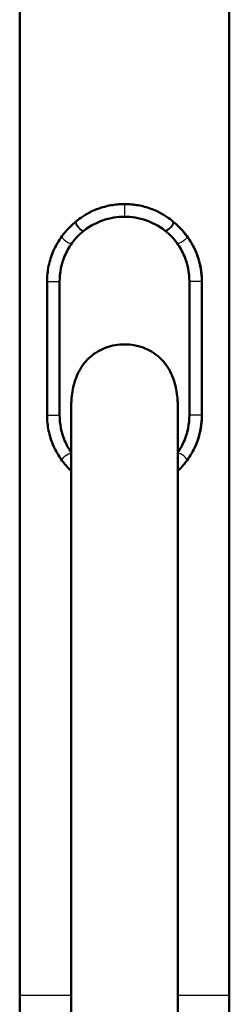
# Model space of a CAD drawing. Header units: millimetres. Extents: x 293 to 805, y 177 to 706.
# Tile 9 of 11: x 357 to 369, y 595 to 651. Entities that reach past the tile are written whole.
import ezdxf

# ---------------------------------------------------------------- set-up
doc = ezdxf.new("R2010")
doc.units = ezdxf.units.MM
doc.header["$LTSCALE"] = 0.75
doc.layers.add('Visible', color=7, linetype='Continuous', lineweight=50)
doc.layers.add('Visible Narrow', color=7, linetype='Continuous', lineweight=25)

msp = doc.modelspace()

# ---------------------------------------------------------------- linework, layer by layer
at = {"layer": 'Visible', "extrusion": (-1e-16, -1, 2.966e-13)}
for p, q in [((356.85, 595.911, -27.635), (356.85, 668.911, -27.635)), ((368.65, 595.911, -27.635), (368.65, 668.911, -27.635)), ((358.39, 628.611, -23.66), (358.39, 636.161, -23.66)), ((359.098, 628.611, -23.001), (359.098, 636.161, -23.001)), ((366.402, 636.161, -23.001), (366.402, 628.611, -23.001)), ((367.11, 636.161, -23.66), (367.11, 628.611, -23.66)), ((356.85, 595.911, -27.635), (356.85, 594.911, -27.635)), ((368.65, 595.911, -27.635), (368.65, 594.911, -27.635))]:
    msp.add_line(p, q, dxfattribs=at)
at = {"layer": 'Visible'}
for points, knots in [([(362.75, 640.519, -21.735), (362.491, 640.519, -21.735), (362.232, 640.495, -21.753), (361.736, 640.405, -21.818), (361.498, 640.34, -21.865), (361.15, 640.213, -21.955), (361.032, 640.164, -21.99), (360.531, 639.928, -22.154), (360.233, 639.717, -22.294), (360.023, 639.543, -22.404)], [-0.213665, -0.213665, -0.213665, -0.213665, -0.163082, -0.163082, -0.1143794, -0.1143794, -0.0881759, -0.0881759, 0, 0, 0, 0]), ([(365.477, 639.543, -22.404), (365.267, 639.717, -22.294), (364.968, 639.928, -22.153), (364.465, 640.165, -21.989), (364.347, 640.214, -21.954), (363.999, 640.341, -21.864), (363.762, 640.406, -21.818), (363.267, 640.495, -21.753), (363.008, 640.519, -21.735), (362.75, 640.519, -21.735)], [0, 0, 0, 0, 0.0883072, 0.0883072, 0.1145694, 0.1145694, 0.163148, 0.163148, 0.2135976, 0.2135976, 0.2135976, 0.2135976]), ([(360.023, 639.543, -22.404), (359.917, 639.456, -22.459), (359.765, 639.325, -22.542), (359.468, 639.013, -22.73), (359.342, 638.863, -22.817), (359.23, 638.711, -22.901)], [0, 0, 0, 0, 0.04425318, 0.04425318, 0.07909044, 0.07909044, 0.07909044, 0.07909044]), ([(362.75, 639.804, -21.735), (362.552, 639.804, -21.735), (362.354, 639.788, -21.745), (361.934, 639.72, -21.788), (361.716, 639.663, -21.823), (361.248, 639.497, -21.924), (360.864, 639.332, -22.026), (360.442, 639, -22.206)], [0, 0, 0, 0, 0.0592826, 0.0592826, 0.126462, 0.126462, 0.2117919, 0.2117919, 0.2117919, 0.2117919]), ([(365.058, 639, -22.206), (364.636, 639.332, -22.026), (364.252, 639.498, -21.924), (363.783, 639.664, -21.823), (363.565, 639.72, -21.788), (363.145, 639.788, -21.745), (362.947, 639.804, -21.735), (362.75, 639.804, -21.735)], [0, 0, 0, 0, 0.1697511, 0.1697511, 0.3032501, 0.3032501, 0.421067, 0.421067, 0.421067, 0.421067]), ([(366.27, 638.711, -22.901), (366.158, 638.863, -22.817), (366.032, 639.013, -22.73), (365.735, 639.325, -22.542), (365.583, 639.456, -22.459), (365.477, 639.543, -22.404)], [-0.07909044, -0.07909044, -0.07909044, -0.07909044, -0.04425321, -0.04425321, 0, 0, 0, 0]), ([(360.442, 639, -22.206), (360.427, 638.989, -22.212), (360.418, 638.982, -22.216), (360.394, 638.962, -22.226), (360.381, 638.951, -22.232), (360.338, 638.915, -22.251), (360.308, 638.889, -22.264), (360.222, 638.811, -22.304), (360.165, 638.755, -22.332), (360.105, 638.693, -22.362), (360.097, 638.685, -22.365), (359.982, 638.564, -22.423), (359.877, 638.435, -22.481), (359.786, 638.308, -22.534)], [0, 0, 0, 0, 0.0060177, 0.0060177, 0.0131324, 0.0131324, 0.0298676, 0.0298676, 0.0623844, 0.0623844, 0.0670856, 0.0670856, 0.1344167, 0.1344167, 0.1344167, 0.1344167]), ([(365.714, 638.308, -22.534), (365.623, 638.435, -22.481), (365.517, 638.564, -22.423), (365.403, 638.685, -22.365), (365.395, 638.693, -22.362), (365.335, 638.755, -22.332), (365.278, 638.811, -22.304), (365.192, 638.889, -22.264), (365.162, 638.915, -22.251), (365.119, 638.951, -22.232), (365.106, 638.962, -22.226), (365.081, 638.982, -22.216), (365.073, 638.989, -22.212), (365.058, 639, -22.206)], [0, 0, 0, 0, 0.04958416, 0.04958416, 0.05304592, 0.05304592, 0.07698908, 0.07698908, 0.08931174, 0.08931174, 0.09455048, 0.09455048, 0.09898154, 0.09898154, 0.09898154, 0.09898154]), ([(359.23, 638.711, -22.901), (359.038, 638.449, -23.044), (358.871, 638.162, -23.186), (358.626, 637.592, -23.413), (358.538, 637.314, -23.503), (358.42, 636.745, -23.627), (358.39, 636.453, -23.66), (358.39, 636.161, -23.66)], [2.4876537, 2.4876537, 2.4876537, 2.4876537, 2.5895567, 2.5895567, 2.6769151, 2.6769151, 2.7642735, 2.7642735, 2.7642735, 2.7642735]), ([(359.786, 638.308, -22.534), (359.627, 638.085, -22.627), (359.489, 637.839, -22.717), (359.195, 637.131, -22.922), (359.098, 636.637, -23.001), (359.098, 636.161, -23.001)], [0.9156237, 0.9156237, 0.9156237, 0.9156237, 0.9987556, 0.9987556, 1.1413885, 1.1413885, 1.1413885, 1.1413885]), ([(366.402, 636.161, -23.001), (366.402, 636.637, -23.001), (366.305, 637.131, -22.922), (366.011, 637.839, -22.717), (365.873, 638.085, -22.627), (365.714, 638.308, -22.534)], [0, 0, 0, 0, 0.1426329, 0.1426329, 0.2257648, 0.2257648, 0.2257648, 0.2257648]), ([(367.11, 636.161, -23.66), (367.11, 636.453, -23.66), (367.08, 636.745, -23.627), (366.962, 637.314, -23.503), (366.874, 637.592, -23.413), (366.629, 638.162, -23.186), (366.461, 638.449, -23.044), (366.27, 638.711, -22.901)], [1.3821368, 1.3821368, 1.3821368, 1.3821368, 1.4694952, 1.4694952, 1.5568536, 1.5568536, 1.6587566, 1.6587566, 1.6587566, 1.6587566]), ([(365.75, 629.11, -22.555), (365.75, 629.148, -22.555), (365.75, 629.186, -22.555), (365.748, 629.262, -22.554), (365.747, 629.3, -22.553), (365.742, 629.418, -22.55), (365.737, 629.497, -22.547), (365.716, 629.741, -22.535), (365.693, 629.905, -22.522), (365.593, 630.422, -22.465), (365.483, 630.761, -22.403), (365.156, 631.39, -22.245), (364.945, 631.668, -22.152), (364.425, 632.129, -21.972), (364.128, 632.305, -21.889), (363.468, 632.546, -21.77), (363.114, 632.608, -21.736), (362.398, 632.609, -21.735), (362.043, 632.549, -21.768), (361.382, 632.31, -21.886), (361.084, 632.135, -21.969), (360.563, 631.677, -22.149), (360.35, 631.4, -22.242), (360.021, 630.771, -22.402), (359.908, 630.429, -22.464), (359.807, 629.91, -22.522), (359.784, 629.744, -22.535), (359.763, 629.499, -22.547), (359.758, 629.419, -22.55), (359.753, 629.301, -22.553), (359.752, 629.263, -22.554), (359.75, 629.186, -22.555), (359.75, 629.148, -22.555), (359.75, 629.11, -22.555)], [-1.061068, -1.061068, -1.061068, -1.061068, -1.049749, -1.049749, -1.03821, -1.03821, -1.014491, -1.014491, -0.964606, -0.964606, -0.855743, -0.855743, -0.746383, -0.746383, -0.639355, -0.639355, -0.531146, -0.531146, -0.422912, -0.422912, -0.315885, -0.315885, -0.206584, -0.206584, -0.097027, -0.097027, -0.046842, -0.046842, -0.022987, -0.022987, -0.011383, -0.011383, -0.000001, -0.000001, -0.000001, -0.000001]), ([(358.39, 628.611, -23.66), (358.39, 628.32, -23.66), (358.42, 628.028, -23.627), (358.538, 627.458, -23.503), (358.626, 627.181, -23.413), (358.871, 626.611, -23.186), (359.038, 626.323, -23.044), (359.23, 626.062, -22.901)], [0, 0, 0, 0, 0.0873584, 0.0873584, 0.1747169, 0.1747169, 0.2766054, 0.2766054, 0.2766054, 0.2766054]), ([(359.098, 628.611, -23.001), (359.098, 628.136, -23.001), (359.195, 627.642, -22.922), (359.48, 626.954, -22.723), (359.606, 626.725, -22.64), (359.75, 626.516, -22.555)], [1.1413885, 1.1413885, 1.1413885, 1.1413885, 1.2840214, 1.2840214, 1.360858, 1.360858, 1.360858, 1.360858]), ([(365.75, 626.516, -22.555), (365.894, 626.725, -22.64), (366.02, 626.954, -22.723), (366.305, 627.642, -22.922), (366.402, 628.136, -23.001), (366.402, 628.611, -23.001)], [2.0633075, 2.0633075, 2.0633075, 2.0633075, 2.1401442, 2.1401442, 2.282777, 2.282777, 2.282777, 2.282777]), ([(366.27, 626.062, -22.901), (366.461, 626.323, -23.044), (366.629, 626.611, -23.186), (366.874, 627.181, -23.413), (366.962, 627.458, -23.503), (367.08, 628.028, -23.627), (367.11, 628.32, -23.66), (367.11, 628.611, -23.66)], [1.1055314, 1.1055314, 1.1055314, 1.1055314, 1.2074199, 1.2074199, 1.2947783, 1.2947783, 1.3821368, 1.3821368, 1.3821368, 1.3821368]), ([(359.23, 626.062, -22.901), (359.302, 625.965, -22.847), (359.41, 625.824, -22.768), (359.632, 625.586, -22.626), (359.694, 625.525, -22.588), (359.75, 625.471, -22.555)], [0.000001, 0.000001, 0.000001, 0.000001, 0.03983506, 0.03983506, 0.05614279, 0.05614279, 0.05614279, 0.05614279]), ([(365.75, 625.471, -22.555), (365.806, 625.525, -22.588), (365.868, 625.586, -22.626), (366.09, 625.824, -22.768), (366.198, 625.965, -22.847), (366.27, 626.062, -22.901)], [-0.05615103, -0.05615103, -0.05615103, -0.05615103, -0.03985654, -0.03985654, -0.000001, -0.000001, -0.000001, -0.000001])]:
    msp.add_open_spline(points, degree=3, knots=knots, dxfattribs=at)
at = {"layer": 'Visible', "extrusion": (1, 0, 0)}
for points, knots in [([(359.75, 523.779, 64.48), (359.75, 523.814, 65.076), (359.75, 523.871, 65.927), (359.75, 524.339, 71.648), (359.75, 525.616, 78.458), (359.75, 528.396, 84.39), (359.75, 530.57, 87.647), (359.75, 533.101, 90.6), (359.75, 537.138, 93.813), (359.75, 542.356, 96.366), (359.75, 547.996, 97.755), (359.75, 553.622, 97.881), (359.75, 558.998, 96.801), (359.75, 562.707, 95.149), (359.75, 565.842, 93.165), (359.75, 568.828, 90.763), (359.75, 572.614, 86.598), (359.75, 580.532, 75.399), (359.75, 586.609, 61.724), (359.75, 596.568, 43.165), (359.75, 602.919, 33.578), (359.75, 610.943, 17.811), (359.75, 615.825, 4.544), (359.75, 621.451, -10.182), (359.75, 625.474, -18.085), (359.75, 628.195, -21.573), (359.75, 629.05, -22.492), (359.75, 629.11, -22.555)], [0.0786288, 0.0786288, 0.0786288, 0.0786288, 0.0833333, 0.0854084, 0.125, 0.1458333, 0.1528882, 0.1666667, 0.1875, 0.2083333, 0.2291667, 0.25, 0.26875, 0.2875, 0.2921052, 0.30625, 0.325, 0.34375, 0.4240066, 0.4375, 0.53125, 0.5481094, 0.625, 0.671875, 0.71875, 0.7375, 0.7389089, 0.7389089, 0.7389089, 0.7389089]), ([(365.75, 523.779, 64.48), (365.75, 523.829, 65.339), (365.75, 524.491, 74.622), (365.75, 530.331, 95.82), (365.75, 568.347, 104.969), (365.75, 583.866, 66.836), (365.75, 597.463, 41.496), (365.75, 613.483, 18.246), (365.75, 620.99, -13.946), (365.75, 629.11, -22.555)], [0.0786288, 0.0786288, 0.0786288, 0.0786288, 0.0854084, 0.1528882, 0.2921052, 0.4240066, 0.4375, 0.5481094, 0.7389089, 0.7389089, 0.7389089, 0.7389089])]:
    msp.add_open_spline(points, degree=3, knots=knots, dxfattribs=at)
at = {"layer": 'Visible Narrow', "extrusion": (-1e-16, -1, 2.966e-13)}
for p, q in [((362.75, 640.507, -21.075), (362.75, 640.519, -21.735)), ((360.023, 639.543, -22.404), (360.032, 639.532, -21.557)), ((362.75, 639.816, -21.075), (362.75, 639.804, -21.735)), ((365.477, 639.543, -22.404), (365.468, 639.532, -21.557)), ((360.442, 639, -22.206), (360.435, 639.009, -21.561)), ((365.058, 639, -22.206), (365.065, 639.009, -21.561)), ((359.23, 638.711, -22.901), (359.244, 638.701, -21.915)), ((359.786, 638.308, -22.534), (359.777, 638.314, -21.911)), ((365.714, 638.308, -22.534), (365.723, 638.314, -21.911)), ((366.27, 638.711, -22.901), (366.256, 638.701, -21.915)), ((358.412, 636.161, -22.428), (358.39, 636.161, -23.66)), ((358.412, 628.611, -22.428), (358.412, 636.161, -22.428)), ((359.088, 636.161, -22.428), (359.098, 636.161, -23.001)), ((359.088, 636.161, -22.428), (359.088, 628.611, -22.428)), ((366.412, 636.161, -22.428), (366.402, 636.161, -23.001)), ((366.412, 636.161, -22.428), (366.412, 628.611, -22.428)), ((367.088, 636.161, -22.428), (367.11, 636.161, -23.66)), ((367.088, 628.611, -22.428), (367.088, 636.161, -22.428)), ((358.412, 628.611, -22.428), (358.39, 628.611, -23.66)), ((359.088, 628.611, -22.428), (359.098, 628.611, -23.001)), ((366.412, 628.611, -22.428), (366.402, 628.611, -23.001)), ((367.088, 628.611, -22.428), (367.11, 628.611, -23.66)), ((359.23, 626.062, -22.901), (359.244, 626.072, -21.914)), ((366.27, 626.062, -22.901), (366.256, 626.072, -21.914))]:
    msp.add_line(p, q, dxfattribs=at)
at = {"layer": 'Visible Narrow', "extrusion": (1, -5.60426e-09, 7.25219e-10)}
msp.add_arc((640.161, -21.081, 362.75), 0.346, 1, 179, dxfattribs=at)
at = {"layer": 'Visible Narrow', "extrusion": (0.716413, 0.620721, 0.318526)}
msp.add_arc((247.256, -240.503, 647.999), 0.33, 0.7751, 178.0784, dxfattribs=at)
at = {"layer": 'Visible Narrow', "extrusion": (0.721169, 0.616, 0.316954)}
msp.add_arc((252.117, -238.871, 646.763), 0.33, 0.769, 178.0674, dxfattribs=at)
at = {"layer": 'Visible Narrow', "extrusion": (0.721169, -0.616, -0.316954)}
msp.add_arc((723.319, -64.023, -123.555), 0.33, 0.769, 178.0674, dxfattribs=at)
at = {"layer": 'Visible Narrow', "extrusion": (0.716413, -0.620721, -0.318526)}
msp.add_arc((722.334, -65.849, -128.242), 0.33, 0.7751, 178.0784, dxfattribs=at)
at = {"layer": 'Visible Narrow', "extrusion": (0.545354, 0.772008, 0.326486)}
msp.add_arc((74.765, -258.706, 681.835), 0.329, 0.755, 178.6523, dxfattribs=at)
at = {"layer": 'Visible Narrow', "extrusion": (0.545354, -0.772008, -0.326486)}
msp.add_arc((667.328, -122.041, -286.181), 0.329, 0.755, 178.6523, dxfattribs=at)
at = {"layer": 'Visible Narrow', "extrusion": (1e-16, 1, -2.966e-13)}
for centre in [(-358.75, -22.434, 636.161), (-358.75, -22.434, 628.611)]:
    msp.add_arc(centre, 0.338, 1, 179, dxfattribs=at)
at = {"layer": 'Visible Narrow', "extrusion": (-1e-16, -1, 2.966e-13)}
for centre, radius, start, end in [((366.75, -22.434, -636.161), 0.338, 1, 179), ((366.75, -22.434, -628.611), 0.338, 1, 179), ((362.75, -27.635, -595.911), 5.9, 120.5623, 180), ((362.75, -27.635, -595.911), 5.9, 0, 59.4377)]:
    msp.add_arc(centre, radius, start, end, dxfattribs=at)
at = {"layer": 'Visible Narrow', "extrusion": (-0.548123, 0.76953, -0.327697)}
msp.add_arc((-656.155, 78.1, 292.053), 0.329, 1.0169, 162.6769, dxfattribs=at)
at = {"layer": 'Visible Narrow', "extrusion": (-0.548123, -0.76953, 0.327697)}
msp.add_arc((-65.232, 216.029, -689.716), 0.329, 1.0169, 162.6769, dxfattribs=at)
at = {"layer": 'Visible Narrow'}
for points, knots in [([(360.032, 639.532, -21.557), (360.088, 639.578, -21.537), (360.139, 639.618, -21.519), (360.186, 639.653, -21.503), (360.191, 639.657, -21.501), (360.201, 639.665, -21.498), (360.21, 639.672, -21.495), (360.231, 639.687, -21.488), (360.243, 639.696, -21.485), (360.258, 639.707, -21.482), (360.262, 639.71, -21.481), (360.267, 639.713, -21.481), (360.267, 639.713, -21.482), (360.27, 639.716, -21.48), (360.274, 639.718, -21.477), (360.282, 639.723, -21.471), (360.285, 639.726, -21.468), (360.295, 639.733, -21.463), (360.303, 639.739, -21.464), (360.306, 639.741, -21.463), (360.308, 639.742, -21.462), (360.313, 639.746, -21.46), (360.316, 639.747, -21.46), (360.32, 639.751, -21.458), (360.325, 639.754, -21.457), (360.339, 639.763, -21.452), (360.352, 639.772, -21.448), (360.367, 639.783, -21.443), (360.37, 639.784, -21.442), (360.371, 639.785, -21.442), (360.372, 639.786, -21.441), (360.375, 639.788, -21.441), (360.386, 639.795, -21.437), (360.401, 639.805, -21.431), (360.443, 639.833, -21.417), (360.471, 639.85, -21.409), (360.512, 639.876, -21.399), (360.52, 639.881, -21.397), (360.537, 639.891, -21.394), (360.549, 639.898, -21.39), (360.573, 639.912, -21.382), (360.591, 639.923, -21.376), (360.615, 639.937, -21.37), (360.626, 639.944, -21.366), (360.632, 639.947, -21.365), (360.635, 639.949, -21.364), (360.638, 639.95, -21.363), (360.716, 639.994, -21.341), (360.809, 640.044, -21.314), (360.972, 640.121, -21.274), (361.031, 640.148, -21.261), (361.107, 640.18, -21.247), (361.123, 640.186, -21.244), (361.154, 640.199, -21.238), (361.168, 640.205, -21.236), (361.208, 640.22, -21.227), (361.227, 640.228, -21.223), (361.257, 640.239, -21.217), (361.272, 640.244, -21.214), (361.287, 640.25, -21.211), (361.297, 640.254, -21.209), (361.304, 640.256, -21.208), (361.419, 640.297, -21.187), (361.531, 640.332, -21.169), (361.701, 640.377, -21.146), (361.758, 640.391, -21.139), (361.843, 640.41, -21.129), (361.872, 640.416, -21.126), (361.928, 640.428, -21.121), (361.96, 640.434, -21.117), (362.239, 640.484, -21.088), (362.495, 640.507, -21.075), (362.75, 640.507, -21.075)], [0, 0, 0, 0, 0.0625, 0.0625, 0.070313, 0.070313, 0.078125, 0.078125, 0.09375, 0.09375, 0.101563, 0.101563, 0.103516, 0.103516, 0.105469, 0.105469, 0.109375, 0.109375, 0.117188, 0.117188, 0.121094, 0.121094, 0.123047, 0.123047, 0.125, 0.125, 0.140625, 0.140625, 0.144531, 0.144531, 0.148438, 0.15625, 0.15625, 0.1875, 0.1875, 0.21875, 0.21875, 0.226563, 0.226563, 0.234375, 0.234375, 0.242188, 0.246094, 0.248047, 0.249023, 0.249023, 0.25, 0.25, 0.375, 0.375, 0.4375, 0.4375, 0.453125, 0.453125, 0.46875, 0.46875, 0.484375, 0.484375, 0.492188, 0.496094, 0.496094, 0.5, 0.5, 0.625, 0.625, 0.6875, 0.6875, 0.71875, 0.71875, 0.75, 0.75, 1, 1, 1, 1]), ([(365.468, 639.532, -21.557), (365.089, 639.846, -21.419), (364.655, 640.092, -21.293), (363.961, 640.34, -21.165), (363.723, 640.402, -21.131), (363.361, 640.465, -21.098), (363.24, 640.481, -21.089), (363.057, 640.497, -21.081), (362.995, 640.5, -21.079), (362.873, 640.506, -21.076), (362.813, 640.507, -21.075), (362.75, 640.507, -21.075)], [0, 0, 0, 0, 0.5, 0.5, 0.75, 0.75, 0.875, 0.875, 0.9375, 0.9375, 1, 1, 1, 1]), ([(359.24, 638.695, -21.916), (359.306, 638.786, -21.881), (359.369, 638.865, -21.849), (359.429, 638.937, -21.819), (359.486, 639.004, -21.792), (359.54, 639.065, -21.766), (359.591, 639.119, -21.742), (359.595, 639.122, -21.74), (359.597, 639.125, -21.739), (359.601, 639.13, -21.737), (359.751, 639.288, -21.668), (359.895, 639.417, -21.608), (360.005, 639.509, -21.567)], [0, 0, 0, 0, 0.25, 0.25, 0.25, 0.484375, 0.484375, 0.484375, 0.5, 0.5, 0.5, 1, 1, 1, 1]), ([(362.75, 639.816, -21.075), (362.696, 639.816, -21.075), (362.651, 639.815, -21.076), (362.598, 639.812, -21.077), (362.548, 639.81, -21.079), (362.497, 639.807, -21.081), (362.446, 639.803, -21.083), (362.345, 639.795, -21.089), (362.241, 639.782, -21.097), (362.143, 639.766, -21.108), (362.119, 639.762, -21.111), (362.095, 639.757, -21.113), (362.072, 639.753, -21.116), (361.891, 639.719, -21.138), (361.714, 639.672, -21.169), (361.547, 639.615, -21.205), (361.109, 639.466, -21.3), (360.744, 639.248, -21.432), (360.46, 639.028, -21.55)], [0, 0, 0, 0, 0.060137, 0.060137, 0.060137, 0.115548, 0.115548, 0.115548, 0.223717, 0.223717, 0.223717, 0.25, 0.25, 0.25, 0.456888, 0.456888, 0.456888, 1, 1, 1, 1]), ([(362.75, 639.816, -21.075), (362.808, 639.816, -21.075), (362.852, 639.814, -21.076), (362.953, 639.81, -21.079), (363.004, 639.807, -21.081), (363.156, 639.795, -21.089), (363.257, 639.782, -21.097), (363.559, 639.732, -21.13), (363.758, 639.682, -21.162), (364.343, 639.482, -21.289), (364.711, 639.284, -21.413), (365.04, 639.028, -21.55)], [0, 0, 0, 0, 0.0625, 0.0625, 0.125, 0.125, 0.25, 0.25, 0.5, 0.5, 1, 1, 1, 1]), ([(360.435, 639.009, -21.561), (360.388, 638.972, -21.581), (360.341, 638.933, -21.603), (360.297, 638.894, -21.625), (360.282, 638.881, -21.632), (360.266, 638.867, -21.64), (360.253, 638.855, -21.646), (360.227, 638.831, -21.659), (360.199, 638.804, -21.674), (360.171, 638.776, -21.689), (360.156, 638.763, -21.696), (360.142, 638.748, -21.704), (360.127, 638.733, -21.711), (360.12, 638.726, -21.715), (360.113, 638.718, -21.719), (360.106, 638.711, -21.723), (360.102, 638.707, -21.725), (360.098, 638.703, -21.727), (360.095, 638.699, -21.729), (360.091, 638.695, -21.731), (360.086, 638.691, -21.734), (360.083, 638.688, -21.735), (359.995, 638.594, -21.783), (359.888, 638.469, -21.846), (359.777, 638.315, -21.912)], [0, 0, 0, 0, 0.1875, 0.1875, 0.1875, 0.25, 0.25, 0.25, 0.375, 0.375, 0.375, 0.4375, 0.4375, 0.4375, 0.46875, 0.46875, 0.46875, 0.484375, 0.484375, 0.484375, 0.5, 0.5, 0.5, 1, 1, 1, 1]), ([(358.412, 636.161, -22.428), (358.412, 636.375, -22.428), (358.428, 636.597, -22.415), (358.463, 636.824, -22.389), (358.481, 636.937, -22.376), (358.504, 637.052, -22.36), (358.532, 637.167, -22.341), (358.546, 637.225, -22.331), (358.561, 637.283, -22.321), (358.578, 637.341, -22.31), (358.586, 637.37, -22.304), (358.595, 637.399, -22.298), (358.604, 637.428, -22.292), (358.608, 637.443, -22.289), (358.613, 637.457, -22.286), (358.617, 637.472, -22.283), (358.62, 637.479, -22.282), (358.622, 637.487, -22.28), (358.624, 637.494, -22.278), (358.627, 637.501, -22.277), (358.63, 637.51, -22.275), (358.632, 637.516, -22.274), (358.746, 637.86, -22.198), (358.93, 638.271, -22.078), (359.24, 638.695, -21.916)], [0, 0, 0, 0, 0.25, 0.25, 0.25, 0.375, 0.375, 0.375, 0.4375, 0.4375, 0.4375, 0.46875, 0.46875, 0.46875, 0.484375, 0.484375, 0.484375, 0.4921875, 0.4921875, 0.4921875, 0.5, 0.5, 0.5, 0.9999685, 0.9999685, 0.9999685, 0.9999685]), ([(359.777, 638.315, -21.912), (359.646, 638.131, -21.995), (359.542, 637.95, -22.066), (359.46, 637.781, -22.125), (359.419, 637.696, -22.155), (359.383, 637.614, -22.182), (359.351, 637.535, -22.207), (359.336, 637.496, -22.219), (359.321, 637.457, -22.23), (359.307, 637.419, -22.241), (359.301, 637.4, -22.246), (359.294, 637.382, -22.252), (359.288, 637.363, -22.257), (359.285, 637.354, -22.259), (359.282, 637.345, -22.262), (359.279, 637.336, -22.264), (359.277, 637.331, -22.265), (359.276, 637.327, -22.266), (359.274, 637.322, -22.268), (359.273, 637.318, -22.269), (359.272, 637.315, -22.27), (359.27, 637.309, -22.271), (359.141, 636.912, -22.374), (359.088, 636.522, -22.427), (359.088, 636.161, -22.428)], [0, 0, 0, 0, 0.25, 0.25, 0.25, 0.375, 0.375, 0.375, 0.4375, 0.4375, 0.4375, 0.46875, 0.46875, 0.46875, 0.484375, 0.484375, 0.484375, 0.492187, 0.492187, 0.492187, 0.5, 0.5, 0.5, 1, 1, 1, 1]), ([(359.243, 626.073, -21.912), (359.087, 626.287, -21.996), (358.963, 626.496, -22.067), (358.864, 626.695, -22.127), (358.815, 626.794, -22.157), (358.771, 626.891, -22.184), (358.733, 626.985, -22.209), (358.713, 627.032, -22.221), (358.695, 627.078, -22.232), (358.679, 627.123, -22.243), (358.67, 627.146, -22.249), (358.662, 627.168, -22.254), (358.654, 627.19, -22.259), (358.651, 627.201, -22.262), (358.647, 627.212, -22.264), (358.643, 627.223, -22.267), (358.641, 627.229, -22.268), (358.639, 627.234, -22.269), (358.637, 627.24, -22.27), (358.636, 627.245, -22.272), (358.634, 627.249, -22.272), (358.632, 627.256, -22.274), (358.477, 627.722, -22.376), (358.412, 628.183, -22.428), (358.412, 628.611, -22.428)], [0, 0, 0, 0, 0.25, 0.25, 0.25, 0.375, 0.375, 0.375, 0.4375, 0.4375, 0.4375, 0.46875, 0.46875, 0.46875, 0.484375, 0.484375, 0.484375, 0.492188, 0.492188, 0.492188, 0.5, 0.5, 0.5, 1, 1, 1, 1]), ([(359.088, 628.611, -22.428), (359.088, 628.43, -22.427), (359.101, 628.242, -22.414), (359.131, 628.049, -22.388), (359.146, 627.953, -22.375), (359.164, 627.856, -22.359), (359.187, 627.758, -22.34), (359.199, 627.709, -22.33), (359.212, 627.66, -22.319), (359.225, 627.611, -22.308), (359.232, 627.586, -22.303), (359.24, 627.561, -22.297), (359.247, 627.537, -22.291), (359.251, 627.524, -22.288), (359.255, 627.512, -22.285), (359.258, 627.5, -22.282), (359.26, 627.493, -22.28), (359.262, 627.487, -22.278), (359.264, 627.481, -22.277), (359.266, 627.475, -22.275), (359.269, 627.467, -22.273), (359.27, 627.463, -22.272), (359.363, 627.179, -22.198), (359.508, 626.844, -22.084), (359.752, 626.494, -21.928)], [0, 0, 0, 0, 0.25, 0.25, 0.25, 0.375, 0.375, 0.375, 0.4375, 0.4375, 0.4375, 0.46875, 0.46875, 0.46875, 0.484375, 0.484375, 0.484375, 0.4921875, 0.4921875, 0.4921875, 0.5, 0.5, 0.5, 0.9823352, 0.9823352, 0.9823352, 0.9823352]), ([(359.75, 625.493, -21.67), (359.706, 625.536, -21.689), (359.66, 625.582, -21.71), (359.612, 625.631, -21.731), (359.555, 625.692, -21.758), (359.495, 625.758, -21.785), (359.436, 625.828, -21.815), (359.433, 625.831, -21.816), (359.431, 625.834, -21.817), (359.429, 625.836, -21.818), (359.367, 625.91, -21.848), (359.306, 625.988, -21.879), (359.243, 626.073, -21.912)], [0.3031885, 0.3031885, 0.3031885, 0.3031885, 0.5, 0.5, 0.5, 0.7411695, 0.7411695, 0.7411695, 0.75, 0.75, 0.75, 1, 1, 1, 1]), ([(365.75, 625.493, -21.67), (365.811, 625.552, -21.697), (365.871, 625.613, -21.723), (365.929, 625.675, -21.75), (365.975, 625.725, -21.772), (366.02, 625.776, -21.793), (366.064, 625.828, -21.815), (366.131, 625.907, -21.847), (366.194, 625.989, -21.879), (366.257, 626.073, -21.912)], [0.2498874, 0.2498874, 0.2498874, 0.2498874, 0.5, 0.5, 0.5, 0.6991974, 0.6991974, 0.6991974, 1, 1, 1, 1])]:
    msp.add_open_spline(points, degree=3, knots=knots, dxfattribs=at)
for points in [[(360.005, 639.509, -21.567), (360.014, 639.517, -21.564), (360.023, 639.525, -21.56), (360.032, 639.532, -21.557)], [(365.495, 639.509, -21.567), (365.486, 639.517, -21.564), (365.477, 639.525, -21.56), (365.468, 639.532, -21.557)], [(366.258, 638.698, -21.915), (366.034, 639.005, -21.798), (365.779, 639.271, -21.674), (365.495, 639.509, -21.567)], [(360.46, 639.028, -21.55), (360.451, 639.022, -21.554), (360.443, 639.016, -21.557), (360.435, 639.009, -21.561)], [(365.04, 639.028, -21.55), (365.048, 639.022, -21.554), (365.057, 639.016, -21.557), (365.065, 639.009, -21.561)], [(365.065, 639.009, -21.561), (365.316, 638.811, -21.672), (365.533, 638.579, -21.798), (365.722, 638.316, -21.911)], [(365.722, 638.316, -21.911), (366.158, 637.706, -22.184), (366.412, 636.959, -22.425), (366.412, 636.161, -22.428)], [(367.088, 636.161, -22.428), (367.088, 637.103, -22.427), (366.778, 637.986, -22.188), (366.258, 638.698, -21.915)], [(366.412, 628.611, -22.428), (366.412, 627.829, -22.425), (366.166, 627.096, -22.197), (365.748, 626.493, -21.928)], [(366.257, 626.073, -21.912), (366.777, 626.785, -22.189), (367.088, 627.668, -22.427), (367.088, 628.611, -22.428)]]:
    msp.add_open_spline(points, degree=3, dxfattribs=at)

doc.saveas('drawing.dxf')
